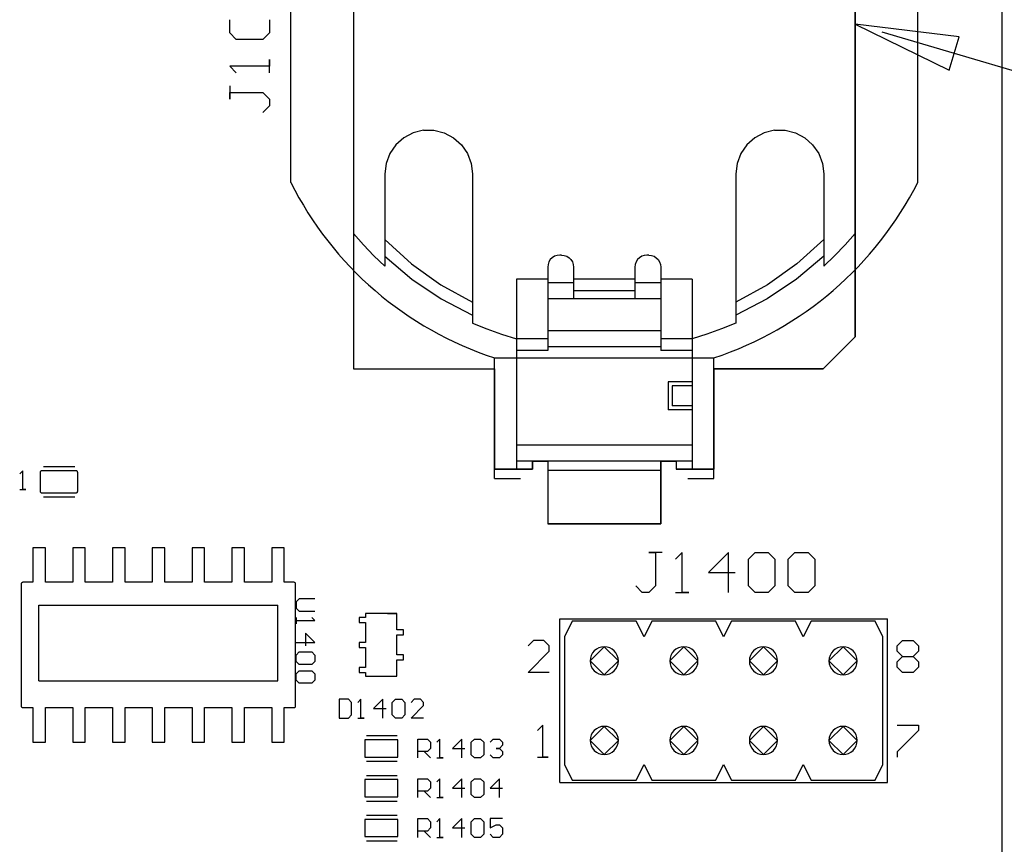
# Model space of a CAD drawing. Header units: inches. Extents: x 0 to 420, y -297 to 0.
# Tile 7 of 41: x 243 to 274, y -204 to -178. Entities that reach past the tile are written whole.
import ezdxf

# ---------------------------------------------------------------- set-up
doc = ezdxf.new("R2010")
doc.units = ezdxf.units.IN
doc.header["$MEASUREMENT"] = 0

msp = doc.modelspace()

# ---------------------------------------------------------------- linework, layer by layer
at = {"color": 18, "true_color": 0x000000}
for p, q in [((274, -216), (274, -63.6)), ((253.299, -171.219), (253.299, -184.581)), ((253.299, -171.219), (253.299, -184.581)), ((269.301, -184.581), (269.301, -171.219)), ((269.301, -171.219), (269.301, -184.581)), ((251.3, -182.95), (251.3, -172.85)), ((271.3, -182.95), (271.3, -172.85)), ((249.35, -178.182), (249.35, -177.759)), ((250.62, -177.759), (250.62, -178.182)), ((249.562, -178.394), (249.35, -178.182)), ((250.408, -178.394), (249.562, -178.394)), ((250.62, -178.182), (250.408, -178.394)), ((250.62, -179.452), (250.62, -179.029)), ((250.62, -179.029), (250.62, -179.24)), ((250.62, -179.24), (249.35, -179.24)), ((249.35, -179.24), (249.35, -179.24)), ((249.35, -179.24), (249.562, -179.452)), ((249.35, -179.875), (249.35, -180.298)), ((249.35, -180.298), (249.35, -180.087)), ((249.35, -180.087), (250.408, -180.087)), ((250.408, -180.087), (250.62, -180.298)), ((250.62, -180.298), (250.62, -180.51)), ((250.62, -180.51), (250.408, -180.722)), ((254.904, -181.526), (254.651, -181.75)), ((255.203, -181.369), (254.904, -181.526)), ((255.531, -181.288), (255.203, -181.369)), ((255.531, -181.288), (255.868, -181.288)), ((255.868, -181.288), (256.196, -181.369)), ((256.196, -181.369), (256.495, -181.526)), ((256.495, -181.526), (256.748, -181.75)), ((266.105, -181.526), (265.852, -181.75)), ((266.404, -181.369), (266.105, -181.526)), ((266.732, -181.288), (266.404, -181.369)), ((266.732, -181.288), (267.069, -181.288)), ((267.069, -181.288), (267.397, -181.369)), ((267.397, -181.369), (267.696, -181.526)), ((267.696, -181.526), (267.949, -181.75)), ((254.651, -181.75), (254.459, -182.028)), ((256.748, -181.75), (256.94, -182.028)), ((265.852, -181.75), (265.66, -182.028)), ((267.949, -181.75), (268.141, -182.028)), ((254.459, -182.028), (254.34, -182.344)), ((256.94, -182.028), (257.059, -182.344)), ((265.66, -182.028), (265.541, -182.344)), ((268.141, -182.028), (268.26, -182.344)), ((254.34, -182.344), (254.299, -182.679)), ((257.059, -182.344), (257.1, -182.679)), ((265.541, -182.344), (265.5, -182.679)), ((268.26, -182.344), (268.301, -182.679)), ((254.299, -182.679), (254.299, -185.311)), ((257.1, -182.679), (257.1, -187.189)), ((265.5, -182.679), (265.5, -187.189)), ((268.301, -182.679), (268.301, -185.311)), ((253.299, -184.581), (253.299, -188.898)), ((253.299, -184.581), (253.616, -184.943)), ((253.299, -184.581), (253.299, -188.898)), ((269.301, -184.581), (268.984, -184.943)), ((269.301, -187.882), (269.301, -184.581)), ((269.301, -184.581), (269.301, -187.882)), ((253.616, -184.943), (253.95, -185.291)), ((254.299, -184.777), (255.152, -185.549)), ((254.299, -184.777), (254.299, -185.311)), ((268.301, -184.777), (267.448, -185.549)), ((268.301, -184.777), (268.301, -185.311)), ((268.984, -184.943), (268.65, -185.291)), ((253.95, -185.291), (254.299, -185.623)), ((254.299, -185.311), (255.161, -186.039)), ((254.299, -185.311), (254.299, -185.623)), ((259.712, -185.311), (259.64, -185.356)), ((259.793, -185.283), (259.712, -185.311)), ((259.878, -185.273), (259.793, -185.283)), ((259.941, -185.273), (259.878, -185.273)), ((259.941, -185.273), (260.026, -185.283)), ((260.026, -185.283), (260.106, -185.311)), ((260.106, -185.311), (260.179, -185.356)), ((262.494, -185.311), (262.421, -185.356)), ((262.574, -185.283), (262.494, -185.311)), ((262.659, -185.273), (262.574, -185.283)), ((262.722, -185.273), (262.659, -185.273)), ((262.722, -185.273), (262.807, -185.283)), ((262.807, -185.283), (262.888, -185.311)), ((262.888, -185.311), (262.96, -185.356)), ((268.301, -185.311), (267.439, -186.039)), ((268.65, -185.291), (268.301, -185.623)), ((268.301, -185.311), (268.301, -185.623)), ((255.152, -185.549), (256.09, -186.217)), ((259.506, -185.569), (259.497, -185.654)), ((259.534, -185.489), (259.506, -185.569)), ((259.58, -185.416), (259.534, -185.489)), ((259.64, -185.356), (259.58, -185.416)), ((260.179, -185.356), (260.239, -185.416)), ((260.239, -185.416), (260.284, -185.489)), ((260.284, -185.489), (260.313, -185.569)), ((260.313, -185.569), (260.322, -185.654)), ((262.287, -185.569), (262.278, -185.654)), ((262.316, -185.489), (262.287, -185.569)), ((262.361, -185.416), (262.316, -185.489)), ((262.421, -185.356), (262.361, -185.416)), ((262.96, -185.356), (263.02, -185.416)), ((263.02, -185.416), (263.066, -185.489)), ((263.066, -185.489), (263.094, -185.569)), ((263.094, -185.569), (263.103, -185.654)), ((267.448, -185.549), (266.51, -186.217)), ((259.497, -185.654), (259.497, -186.162)), ((260.322, -185.654), (260.322, -186.162)), ((262.278, -185.654), (262.278, -186.162)), ((263.103, -185.654), (263.103, -186.162)), ((255.161, -186.039), (256.099, -186.668)), ((256.09, -186.217), (257.1, -186.769)), ((259.497, -186.035), (258.498, -186.035)), ((258.498, -186.035), (258.498, -187.94)), ((259.497, -186.162), (259.497, -186.275)), ((260.322, -186.162), (259.497, -186.162)), ((259.497, -186.275), (259.497, -186.382)), ((262.278, -186.035), (260.322, -186.035)), ((260.322, -186.162), (260.322, -186.275)), ((260.322, -186.275), (260.322, -186.382)), ((262.278, -186.162), (262.278, -186.275)), ((263.103, -186.162), (262.278, -186.162)), ((262.278, -186.275), (262.278, -186.382)), ((264.1, -186.035), (263.103, -186.035)), ((263.103, -186.162), (263.103, -186.275)), ((263.103, -186.275), (263.103, -186.382)), ((264.1, -186.035), (264.102, -187.94)), ((266.51, -186.217), (265.5, -186.769)), ((267.439, -186.039), (266.501, -186.668)), ((259.497, -186.382), (259.497, -186.479)), ((259.497, -186.479), (259.497, -186.559)), ((259.497, -186.559), (259.497, -186.62)), ((260.322, -186.382), (260.322, -186.479)), ((262.278, -186.416), (260.322, -186.416)), ((260.322, -186.479), (260.322, -186.657)), ((260.322, -186.479), (260.322, -186.559)), ((260.322, -186.559), (260.322, -186.62)), ((262.278, -186.382), (262.278, -186.479)), ((262.278, -186.479), (262.278, -186.657)), ((262.278, -186.479), (262.278, -186.559)), ((262.278, -186.559), (262.278, -186.62)), ((263.103, -186.382), (263.103, -186.479)), ((263.103, -186.479), (263.103, -186.559)), ((263.103, -186.559), (263.103, -186.62)), ((256.099, -186.668), (257.1, -187.189)), ((257.1, -186.769), (257.1, -187.189)), ((259.497, -186.62), (259.497, -186.657)), ((259.497, -186.657), (259.497, -186.67)), ((260.322, -186.67), (259.497, -186.67)), ((259.497, -186.67), (259.497, -186.685)), ((259.497, -186.685), (259.497, -186.728)), ((259.497, -186.728), (259.497, -186.798)), ((259.497, -186.798), (259.497, -186.889)), ((259.497, -186.889), (259.497, -186.998)), ((260.322, -186.62), (260.322, -186.657)), ((260.322, -186.657), (260.322, -186.67)), ((262.278, -186.67), (260.322, -186.67)), ((262.278, -186.67), (260.322, -186.67)), ((262.278, -186.62), (262.278, -186.657)), ((262.278, -186.657), (262.278, -186.67)), ((263.103, -186.67), (262.278, -186.67)), ((263.103, -186.62), (263.103, -186.657)), ((263.103, -186.657), (263.103, -186.67)), ((263.103, -186.67), (263.103, -186.685)), ((263.103, -186.685), (263.103, -186.728)), ((263.103, -186.728), (263.103, -186.798)), ((263.103, -186.798), (263.103, -186.889)), ((263.103, -186.889), (263.103, -186.998)), ((266.501, -186.668), (265.5, -187.189)), ((265.5, -186.769), (265.5, -187.189)), ((257.1, -187.189), (257.1, -187.44)), ((259.497, -186.998), (259.497, -187.117)), ((259.497, -187.117), (259.497, -187.239)), ((263.103, -186.998), (263.103, -187.117)), ((263.103, -187.117), (263.103, -187.239)), ((265.5, -187.189), (265.5, -187.44)), ((257.1, -187.44), (257.558, -187.629)), ((259.497, -187.239), (259.497, -187.358)), ((259.497, -187.358), (259.497, -187.467)), ((259.497, -187.467), (259.497, -187.558)), ((263.103, -187.239), (263.103, -187.358)), ((263.103, -187.358), (263.103, -187.467)), ((263.103, -187.467), (263.103, -187.558)), ((265.5, -187.44), (265.042, -187.629)), ((257.558, -187.629), (258.024, -187.796)), ((258.024, -187.796), (258.498, -187.94)), ((259.497, -187.558), (259.497, -187.628)), ((259.497, -187.628), (259.497, -187.671)), ((259.497, -187.671), (259.497, -187.686)), ((263.103, -187.686), (259.497, -187.686)), ((259.497, -187.686), (259.497, -187.699)), ((259.497, -187.699), (259.497, -187.736)), ((259.497, -187.736), (259.497, -187.797)), ((259.497, -187.797), (259.497, -187.877)), ((263.103, -187.558), (263.103, -187.628)), ((263.103, -187.628), (263.103, -187.671)), ((263.103, -187.671), (263.103, -187.686)), ((263.103, -187.686), (263.103, -187.699)), ((263.103, -187.699), (263.103, -187.736)), ((263.103, -187.736), (263.103, -187.797)), ((263.103, -187.797), (263.103, -187.877)), ((264.576, -187.796), (264.102, -187.94)), ((265.042, -187.629), (264.576, -187.796)), ((258.5, -187.94), (258.498, -187.94)), ((259.497, -187.94), (258.5, -187.94)), ((258.5, -187.94), (258.5, -192.099)), ((259.497, -187.877), (259.497, -187.974)), ((259.497, -187.974), (259.497, -188.081)), ((259.497, -188.081), (259.497, -188.194)), ((263.103, -187.877), (263.103, -187.974)), ((264.1, -187.94), (263.103, -187.94)), ((263.103, -187.974), (263.103, -188.081)), ((263.103, -188.081), (263.103, -188.194)), ((264.102, -187.94), (264.1, -187.94)), ((264.1, -187.94), (264.1, -192.099)), ((268.285, -188.898), (269.301, -187.882)), ((269.301, -187.882), (268.285, -188.898)), ((259.497, -188.314), (258.5, -188.314)), ((259.497, -188.194), (259.497, -188.314)), ((263.103, -188.194), (259.497, -188.194)), ((263.103, -188.194), (263.103, -188.314)), ((264.1, -188.314), (263.103, -188.314)), ((257.8, -192.396), (257.8, -188.543)), ((257.8, -188.55), (257.8, -188.55)), ((257.8, -188.55), (264.8, -188.55)), ((264.8, -192.398), (264.8, -188.55)), ((264.8, -188.55), (264.8, -188.55)), ((253.299, -188.898), (257.8, -188.898)), ((253.299, -188.898), (257.8, -188.898)), ((257.8, -188.898), (257.8, -192.099)), ((257.8, -188.898), (257.8, -192.099)), ((264.8, -192.099), (264.8, -188.898)), ((264.8, -188.898), (268.285, -188.898)), ((268.285, -188.898), (264.8, -188.898)), ((264.8, -188.898), (264.8, -192.099)), ((264.1, -189.321), (263.338, -189.321)), ((263.338, -189.321), (263.338, -190.21)), ((263.465, -189.448), (263.465, -190.083)), ((264.1, -189.448), (263.465, -189.448)), ((264.1, -190.21), (263.338, -190.21)), ((264.1, -190.083), (263.465, -190.083)), ((264.1, -191.337), (258.5, -191.337)), ((264.1, -191.845), (258.5, -191.845)), ((259.008, -192.099), (259.008, -191.845)), ((259.008, -191.845), (259.497, -191.845)), ((259.008, -191.845), (259.008, -192.099)), ((259.497, -191.845), (259.497, -192.145)), ((259.497, -191.845), (259.497, -191.852)), ((259.497, -191.852), (259.497, -191.874)), ((259.497, -191.874), (259.497, -191.91)), ((259.497, -191.91), (259.497, -191.958)), ((263.103, -192.145), (263.103, -191.845)), ((263.103, -191.845), (263.592, -191.845)), ((263.103, -191.845), (263.103, -191.852)), ((263.103, -191.852), (263.103, -191.874)), ((263.103, -191.874), (263.103, -191.91)), ((263.103, -191.91), (263.103, -191.958)), ((263.592, -191.845), (263.592, -192.099)), ((263.592, -191.845), (263.592, -192.099)), ((242.751, -192.155), (242.651, -192.255)), ((242.751, -192.755), (242.751, -192.155)), ((242.751, -192.155), (242.751, -192.155)), ((243.302, -192.194), (243.301, -192.205)), ((243.301, -192.205), (243.301, -192.805)), ((243.306, -192.183), (243.302, -192.194)), ((243.312, -192.174), (243.306, -192.183)), ((243.32, -192.166), (243.312, -192.174)), ((243.329, -192.16), (243.32, -192.166)), ((243.34, -192.156), (243.329, -192.16)), ((243.351, -192.156), (243.34, -192.156)), ((243.451, -192.155), (243.351, -192.155)), ((243.351, -192.155), (243.351, -192.156)), ((243.409, -192.022), (244.409, -192.022)), ((244.351, -192.155), (243.451, -192.155)), ((244.451, -192.155), (244.351, -192.155)), ((244.462, -192.156), (244.451, -192.155)), ((244.473, -192.16), (244.462, -192.156)), ((244.482, -192.166), (244.473, -192.16)), ((244.49, -192.174), (244.482, -192.166)), ((244.496, -192.183), (244.49, -192.174)), ((244.5, -192.194), (244.496, -192.183)), ((244.501, -192.205), (244.5, -192.194)), ((244.501, -192.805), (244.501, -192.205)), ((257.8, -192.099), (258.5, -192.099)), ((258.5, -192.099), (257.8, -192.099)), ((258.5, -192.099), (259.008, -192.099)), ((259.008, -192.099), (258.5, -192.099)), ((259.497, -191.958), (259.497, -192.014)), ((259.497, -192.014), (259.497, -192.078)), ((259.497, -192.078), (259.497, -192.145)), ((259.497, -192.145), (259.497, -193.851)), ((259.497, -192.145), (259.497, -193.851)), ((263.103, -192.145), (259.497, -192.145)), ((263.103, -191.958), (263.103, -192.014)), ((263.103, -192.014), (263.103, -192.078)), ((263.103, -192.078), (263.103, -192.145)), ((263.103, -193.851), (263.103, -192.145)), ((263.103, -192.145), (263.103, -193.851)), ((263.592, -192.099), (264.1, -192.099)), ((264.1, -192.099), (263.592, -192.099)), ((264.1, -192.099), (264.8, -192.099)), ((264.8, -192.099), (264.1, -192.099)), ((257.8, -192.396), (258.633, -192.396)), ((263.967, -192.401), (264.221, -192.401)), ((264.221, -192.401), (264.224, -192.398)), ((264.224, -192.398), (264.8, -192.398)), ((242.651, -192.755), (242.851, -192.755)), ((242.851, -192.755), (242.751, -192.755)), ((243.301, -192.805), (243.302, -192.816)), ((243.302, -192.816), (243.306, -192.827)), ((243.306, -192.827), (243.312, -192.836)), ((243.312, -192.836), (243.32, -192.844)), ((243.32, -192.844), (243.329, -192.85)), ((243.329, -192.85), (243.34, -192.854)), ((243.34, -192.854), (243.351, -192.854)), ((243.351, -192.854), (243.351, -192.855)), ((243.351, -192.855), (243.451, -192.855)), ((243.451, -192.855), (244.351, -192.855)), ((244.351, -192.855), (244.451, -192.855)), ((244.451, -192.855), (244.462, -192.854)), ((244.462, -192.854), (244.473, -192.85)), ((244.473, -192.85), (244.482, -192.844)), ((244.482, -192.844), (244.49, -192.836)), ((244.49, -192.836), (244.496, -192.827)), ((244.496, -192.827), (244.5, -192.816)), ((244.5, -192.816), (244.501, -192.805)), ((243.409, -192.988), (244.409, -192.988)), ((259.497, -193.851), (263.103, -193.851)), ((263.103, -193.851), (259.497, -193.851)), ((243.471, -194.614), (243.071, -194.614)), ((243.071, -194.614), (243.071, -195.714)), ((243.471, -195.714), (243.471, -194.614)), ((244.741, -194.614), (244.341, -194.614)), ((244.341, -194.614), (244.341, -195.714)), ((244.741, -195.714), (244.741, -194.614)), ((246.011, -194.614), (245.611, -194.614)), ((245.611, -194.614), (245.611, -195.714)), ((246.011, -195.714), (246.011, -194.614)), ((247.281, -194.614), (246.881, -194.614)), ((246.881, -194.614), (246.881, -195.714)), ((247.281, -195.714), (247.281, -194.614)), ((248.551, -194.614), (248.151, -194.614)), ((248.151, -194.614), (248.151, -195.714)), ((248.551, -195.714), (248.551, -194.614)), ((249.821, -194.614), (249.421, -194.614)), ((249.421, -194.614), (249.421, -195.714)), ((249.821, -195.714), (249.821, -194.614)), ((251.091, -194.614), (250.691, -194.614)), ((250.691, -194.614), (250.691, -195.714)), ((251.091, -195.714), (251.091, -194.614)), ((263.15, -194.765), (262.727, -194.765)), ((262.727, -194.765), (262.938, -194.765)), ((262.938, -194.765), (262.938, -195.823)), ((263.785, -194.765), (263.573, -194.977)), ((263.785, -196.035), (263.785, -194.765)), ((263.785, -194.765), (263.785, -194.765)), ((265.266, -194.765), (264.631, -195.4)), ((265.266, -196.035), (265.266, -194.765)), ((265.901, -194.977), (266.112, -194.765)), ((265.901, -195.823), (265.901, -194.977)), ((266.112, -194.765), (266.535, -194.765)), ((266.535, -194.765), (266.747, -194.977)), ((266.747, -194.977), (266.747, -195.823)), ((267.17, -194.977), (267.382, -194.765)), ((267.17, -195.823), (267.17, -194.977)), ((267.382, -194.765), (267.805, -194.765)), ((267.805, -194.765), (268.017, -194.977)), ((268.017, -194.977), (268.017, -195.823)), ((264.631, -195.4), (265.477, -195.4)), ((242.702, -195.754), (242.701, -195.759)), ((242.701, -195.759), (242.701, -199.669)), ((242.705, -195.744), (242.702, -195.754)), ((242.711, -195.734), (242.705, -195.744)), ((242.719, -195.726), (242.711, -195.734)), ((242.728, -195.72), (242.719, -195.726)), ((242.739, -195.716), (242.728, -195.72)), ((242.751, -195.714), (242.739, -195.716)), ((243.071, -195.714), (242.751, -195.714)), ((244.341, -195.714), (243.471, -195.714)), ((245.611, -195.714), (244.741, -195.714)), ((246.881, -195.714), (246.011, -195.714)), ((248.151, -195.714), (247.281, -195.714)), ((249.421, -195.714), (248.551, -195.714)), ((250.691, -195.714), (249.821, -195.714)), ((251.401, -195.714), (251.091, -195.714)), ((251.413, -195.716), (251.401, -195.714)), ((251.424, -195.72), (251.413, -195.716)), ((251.433, -195.726), (251.424, -195.72)), ((251.441, -195.734), (251.433, -195.726)), ((251.447, -195.744), (251.441, -195.734)), ((251.45, -195.754), (251.447, -195.744)), ((251.451, -195.759), (251.45, -195.754)), ((251.451, -199.664), (251.451, -195.759)), ((262.515, -196.035), (262.303, -195.823)), ((262.938, -195.823), (262.727, -196.035)), ((266.112, -196.035), (265.901, -195.823)), ((266.747, -195.823), (266.535, -196.035)), ((267.382, -196.035), (267.17, -195.823)), ((268.017, -195.823), (267.805, -196.035)), ((251.566, -196.237), (251.466, -196.337)), ((252.066, -196.237), (251.566, -196.237)), ((262.727, -196.035), (262.515, -196.035)), ((263.573, -196.035), (263.996, -196.035)), ((263.996, -196.035), (263.785, -196.035)), ((266.535, -196.035), (266.112, -196.035)), ((267.805, -196.035), (267.382, -196.035)), ((243.266, -198.855), (243.266, -196.442)), ((243.266, -196.442), (250.886, -196.442)), ((250.886, -198.855), (250.886, -196.442)), ((251.466, -196.337), (251.466, -196.537)), ((251.466, -196.537), (251.566, -196.637)), ((251.566, -196.637), (252.066, -196.637)), ((251.466, -196.837), (251.466, -197.037)), ((251.466, -197.037), (251.466, -196.937)), ((251.466, -196.937), (252.066, -196.937)), ((252.066, -196.937), (251.966, -196.837)), ((252.066, -196.937), (252.066, -196.937)), ((253.688, -196.832), (253.483, -196.832)), ((253.483, -196.832), (253.483, -196.992)), ((254.688, -196.712), (253.688, -196.712)), ((253.688, -196.712), (253.688, -196.832)), ((254.388, -196.712), (254.688, -196.712)), ((254.688, -196.912), (254.688, -196.712)), ((254.688, -197.232), (254.688, -196.712)), ((259.88, -196.875), (270.34, -196.875)), ((259.88, -202.105), (259.88, -196.875)), ((260.28, -196.95), (260.03, -197.45)), ((262.32, -196.95), (260.28, -196.95)), ((262.57, -197.45), (262.32, -196.95)), ((262.82, -196.95), (262.57, -197.45)), ((264.86, -196.95), (262.82, -196.95)), ((265.11, -197.45), (264.86, -196.95)), ((265.36, -196.95), (265.11, -197.45)), ((267.4, -196.95), (265.36, -196.95)), ((267.65, -197.45), (267.4, -196.95)), ((267.9, -196.95), (267.65, -197.45)), ((269.94, -196.95), (267.9, -196.95)), ((270.19, -197.45), (269.94, -196.95)), ((270.34, -202.105), (270.34, -196.875)), ((253.483, -196.992), (253.688, -196.992)), ((253.688, -196.992), (253.688, -197.632)), ((254.893, -197.232), (254.688, -197.232)), ((254.893, -197.392), (254.893, -197.232)), ((252.066, -197.637), (251.766, -197.337)), ((251.766, -197.337), (251.766, -197.737)), ((254.688, -198.032), (254.688, -197.392)), ((254.688, -197.392), (254.893, -197.392)), ((259.039, -197.574), (258.87, -197.744)), ((259.378, -197.574), (259.039, -197.574)), ((259.547, -197.744), (259.378, -197.574)), ((260.03, -197.45), (260.03, -201.53)), ((270.19, -201.53), (270.19, -197.45)), ((270.65, -197.744), (270.819, -197.574)), ((270.819, -197.574), (271.158, -197.574)), ((271.158, -197.574), (271.327, -197.744)), ((251.466, -197.637), (252.066, -197.637)), ((253.688, -197.632), (253.483, -197.632)), ((253.483, -197.632), (253.483, -197.792)), ((253.483, -197.792), (253.688, -197.792)), ((253.688, -197.792), (253.688, -198.432)), ((259.547, -197.913), (259.547, -197.744)), ((261.3, -197.77), (260.85, -198.22)), ((261.75, -198.22), (261.3, -197.77)), ((263.84, -197.77), (263.39, -198.22)), ((264.29, -198.22), (263.84, -197.77)), ((266.38, -197.77), (265.93, -198.22)), ((266.83, -198.22), (266.38, -197.77)), ((268.92, -197.77), (268.47, -198.22)), ((269.37, -198.22), (268.92, -197.77)), ((270.65, -197.913), (270.65, -197.744)), ((271.327, -197.744), (271.327, -197.913)), ((251.466, -198.037), (251.566, -197.937)), ((251.466, -198.237), (251.466, -198.037)), ((251.566, -197.937), (251.966, -197.937)), ((251.966, -197.937), (252.066, -198.037)), ((252.066, -198.037), (252.066, -198.237)), ((254.893, -198.032), (254.688, -198.032)), ((254.688, -198.712), (254.688, -198.192)), ((254.688, -198.192), (254.893, -198.192)), ((254.893, -198.192), (254.893, -198.032)), ((258.87, -198.59), (259.547, -197.913)), ((270.819, -198.082), (270.65, -197.913)), ((270.65, -198.251), (270.819, -198.082)), ((270.819, -198.082), (271.158, -198.082)), ((271.327, -197.913), (271.158, -198.082)), ((271.158, -198.082), (271.327, -198.251)), ((251.566, -198.337), (251.466, -198.237)), ((251.966, -198.337), (251.566, -198.337)), ((252.066, -198.237), (251.966, -198.337)), ((253.688, -198.432), (253.483, -198.432)), ((253.483, -198.432), (253.483, -198.592)), ((254.688, -198.712), (254.688, -198.512)), ((260.85, -198.22), (261.3, -198.67)), ((261.3, -198.67), (261.75, -198.22)), ((263.39, -198.22), (263.84, -198.67)), ((263.84, -198.67), (264.29, -198.22)), ((265.93, -198.22), (266.38, -198.67)), ((266.38, -198.67), (266.83, -198.22)), ((268.47, -198.22), (268.92, -198.67)), ((268.92, -198.67), (269.37, -198.22)), ((270.65, -198.421), (270.65, -198.251)), ((270.819, -198.59), (270.65, -198.421)), ((271.327, -198.421), (271.158, -198.59)), ((271.327, -198.251), (271.327, -198.421)), ((251.466, -198.637), (251.566, -198.537)), ((251.466, -198.837), (251.466, -198.637)), ((251.566, -198.937), (251.466, -198.837)), ((251.566, -198.537), (251.966, -198.537)), ((251.966, -198.537), (252.066, -198.637)), ((252.066, -198.837), (251.966, -198.937)), ((252.066, -198.637), (252.066, -198.837)), ((253.483, -198.592), (253.688, -198.592)), ((253.688, -198.592), (253.688, -198.712)), ((253.688, -198.712), (254.688, -198.712)), ((254.388, -198.712), (254.688, -198.712)), ((259.547, -198.59), (258.87, -198.59)), ((271.158, -198.59), (270.819, -198.59)), ((243.266, -198.855), (250.886, -198.855)), ((251.966, -198.937), (251.566, -198.937)), ((252.838, -199.444), (252.838, -200.044)), ((253.138, -199.444), (252.838, -199.444)), ((253.238, -199.544), (253.138, -199.444)), ((253.538, -199.444), (253.438, -199.544)), ((253.538, -200.044), (253.538, -199.444)), ((253.538, -199.444), (253.538, -199.444)), ((254.238, -199.444), (253.938, -199.744)), ((254.238, -200.044), (254.238, -199.444)), ((254.538, -199.544), (254.638, -199.444)), ((254.638, -199.444), (254.838, -199.444)), ((254.838, -199.444), (254.938, -199.544)), ((255.238, -199.444), (255.138, -199.544)), ((255.438, -199.444), (255.238, -199.444)), ((255.538, -199.544), (255.438, -199.444)), ((242.701, -199.669), (242.702, -199.674)), ((242.702, -199.674), (242.705, -199.684)), ((242.705, -199.684), (242.711, -199.694)), ((242.711, -199.694), (242.719, -199.702)), ((242.719, -199.702), (242.728, -199.708)), ((242.728, -199.708), (242.739, -199.712)), ((242.739, -199.712), (242.751, -199.714)), ((242.751, -199.714), (243.071, -199.714)), ((243.071, -199.714), (243.071, -200.814)), ((243.471, -199.714), (244.341, -199.714)), ((243.471, -200.814), (243.471, -199.714)), ((244.341, -199.714), (244.341, -200.814)), ((244.741, -200.814), (244.741, -199.714)), ((244.741, -199.714), (245.611, -199.714)), ((245.611, -199.714), (245.611, -200.814)), ((246.011, -200.814), (246.011, -199.714)), ((246.011, -199.714), (246.881, -199.714)), ((246.881, -199.714), (246.881, -200.814)), ((247.281, -200.814), (247.281, -199.714)), ((247.281, -199.714), (248.151, -199.714)), ((248.151, -199.714), (248.151, -200.814)), ((248.551, -200.814), (248.551, -199.714)), ((248.551, -199.714), (249.421, -199.714)), ((249.421, -199.714), (249.421, -200.814)), ((249.821, -200.814), (249.821, -199.714)), ((249.821, -199.714), (250.691, -199.714)), ((250.691, -199.714), (250.691, -200.814)), ((251.091, -200.814), (251.091, -199.714)), ((251.091, -199.714), (251.406, -199.714)), ((251.406, -199.714), (251.411, -199.713)), ((251.411, -199.713), (251.421, -199.71)), ((251.421, -199.71), (251.431, -199.704)), ((251.431, -199.704), (251.439, -199.696)), ((251.439, -199.696), (251.445, -199.687)), ((251.445, -199.687), (251.449, -199.676)), ((251.449, -199.676), (251.451, -199.664)), ((253.238, -199.944), (253.238, -199.544)), ((253.938, -199.744), (254.338, -199.744)), ((254.538, -199.944), (254.538, -199.544)), ((254.938, -199.544), (254.938, -199.944)), ((255.138, -200.044), (255.538, -199.644)), ((255.538, -199.644), (255.538, -199.544)), ((252.838, -200.044), (253.138, -200.044)), ((253.138, -200.044), (253.238, -199.944)), ((253.438, -200.044), (253.638, -200.044)), ((253.638, -200.044), (253.538, -200.044)), ((254.638, -200.044), (254.538, -199.944)), ((254.838, -200.044), (254.638, -200.044)), ((254.938, -199.944), (254.838, -200.044)), ((255.538, -200.044), (255.138, -200.044)), ((259.339, -200.274), (259.17, -200.444)), ((259.339, -201.29), (259.339, -200.274)), ((259.339, -200.274), (259.339, -200.274)), ((261.3, -200.31), (260.85, -200.76)), ((261.75, -200.76), (261.3, -200.31)), ((263.84, -200.31), (263.39, -200.76)), ((264.29, -200.76), (263.84, -200.31)), ((266.38, -200.31), (265.93, -200.76)), ((266.83, -200.76), (266.38, -200.31)), ((268.92, -200.31), (268.47, -200.76)), ((269.37, -200.76), (268.92, -200.31)), ((270.65, -200.274), (271.327, -200.274)), ((271.327, -200.274), (271.327, -200.444)), ((253.713, -200.604), (254.693, -200.604)), ((255.356, -201.314), (255.356, -200.714)), ((255.356, -200.714), (255.656, -200.714)), ((255.656, -200.714), (255.756, -200.814)), ((256.056, -200.714), (255.956, -200.814)), ((256.056, -201.314), (256.056, -200.714)), ((256.056, -200.714), (256.056, -200.714)), ((256.756, -200.714), (256.456, -201.014)), ((256.756, -201.314), (256.756, -200.714)), ((257.056, -200.814), (257.156, -200.714)), ((257.156, -200.714), (257.356, -200.714)), ((257.356, -200.714), (257.456, -200.814)), ((257.656, -200.814), (257.756, -200.714)), ((257.756, -200.714), (257.956, -200.714)), ((257.956, -200.714), (258.056, -200.814)), ((271.327, -200.444), (270.65, -201.121)), ((243.071, -200.814), (243.471, -200.814)), ((244.341, -200.814), (244.741, -200.814)), ((245.611, -200.814), (246.011, -200.814)), ((246.881, -200.814), (247.281, -200.814)), ((248.151, -200.814), (248.551, -200.814)), ((249.421, -200.814), (249.821, -200.814)), ((250.691, -200.814), (251.091, -200.814)), ((253.663, -200.739), (253.663, -201.289)), ((253.813, -200.739), (253.663, -200.739)), ((254.563, -200.739), (253.813, -200.739)), ((254.713, -200.739), (254.563, -200.739)), ((254.713, -201.289), (254.713, -200.739)), ((255.756, -201.014), (255.656, -201.114)), ((255.756, -200.814), (255.756, -201.014)), ((256.456, -201.014), (256.856, -201.014)), ((257.056, -201.214), (257.056, -200.814)), ((257.456, -200.814), (257.456, -201.214)), ((257.956, -201.014), (257.856, -201.014)), ((257.856, -201.014), (257.956, -201.014)), ((258.056, -200.914), (257.956, -201.014)), ((257.956, -201.014), (258.056, -201.114)), ((258.056, -200.814), (258.056, -200.914)), ((258.056, -200.914), (258.056, -200.914)), ((258.056, -200.914), (258.056, -200.914)), ((258.056, -200.914), (258.056, -200.914)), ((260.85, -200.76), (261.3, -201.21)), ((261.3, -201.21), (261.75, -200.76)), ((263.39, -200.76), (263.84, -201.21)), ((263.84, -201.21), (264.29, -200.76)), ((265.93, -200.76), (266.38, -201.21)), ((266.38, -201.21), (266.83, -200.76)), ((268.47, -200.76), (268.92, -201.21)), ((268.92, -201.21), (269.37, -200.76)), ((253.663, -201.289), (253.813, -201.289)), ((253.813, -201.289), (254.563, -201.289)), ((254.563, -201.289), (254.713, -201.289)), ((255.656, -201.114), (255.356, -201.114)), ((255.556, -201.114), (255.756, -201.314)), ((255.956, -201.314), (256.156, -201.314)), ((256.156, -201.314), (256.056, -201.314)), ((257.156, -201.314), (257.056, -201.214)), ((257.356, -201.314), (257.156, -201.314)), ((257.456, -201.214), (257.356, -201.314)), ((257.756, -201.314), (257.656, -201.214)), ((257.956, -201.314), (257.756, -201.314)), ((258.056, -201.214), (257.956, -201.314)), ((258.056, -201.114), (258.056, -201.214)), ((259.17, -201.29), (259.509, -201.29)), ((259.509, -201.29), (259.339, -201.29)), ((270.65, -201.121), (270.65, -201.29)), ((253.713, -201.424), (254.693, -201.424)), ((260.03, -201.53), (260.28, -202.03)), ((262.32, -202.03), (262.57, -201.53)), ((262.57, -201.53), (262.82, -202.03)), ((264.86, -202.03), (265.11, -201.53)), ((265.11, -201.53), (265.36, -202.03)), ((267.4, -202.03), (267.65, -201.53)), ((267.65, -201.53), (267.9, -202.03)), ((269.94, -202.03), (270.19, -201.53)), ((253.713, -201.874), (254.693, -201.874)), ((255.356, -202.584), (255.356, -201.984)), ((255.356, -201.984), (255.656, -201.984)), ((255.656, -201.984), (255.756, -202.084)), ((256.056, -201.984), (255.956, -202.084)), ((256.056, -202.584), (256.056, -201.984)), ((256.056, -201.984), (256.056, -201.984)), ((256.756, -201.984), (256.456, -202.284)), ((256.756, -202.584), (256.756, -201.984)), ((257.056, -202.084), (257.156, -201.984)), ((257.156, -201.984), (257.356, -201.984)), ((257.356, -201.984), (257.456, -202.084)), ((257.956, -201.984), (257.656, -202.284)), ((257.956, -202.584), (257.956, -201.984)), ((253.663, -202.009), (253.663, -202.559)), ((253.813, -202.009), (253.663, -202.009)), ((254.563, -202.009), (253.813, -202.009)), ((254.713, -202.009), (254.563, -202.009)), ((254.713, -202.559), (254.713, -202.009)), ((255.756, -202.284), (255.656, -202.384)), ((255.756, -202.084), (255.756, -202.284)), ((256.456, -202.284), (256.856, -202.284)), ((257.056, -202.484), (257.056, -202.084)), ((257.456, -202.084), (257.456, -202.484)), ((257.656, -202.284), (258.056, -202.284)), ((259.88, -202.105), (270.34, -202.105)), ((260.28, -202.03), (262.32, -202.03)), ((262.82, -202.03), (264.86, -202.03)), ((265.36, -202.03), (267.4, -202.03)), ((267.9, -202.03), (269.94, -202.03)), ((253.663, -202.559), (253.813, -202.559)), ((253.813, -202.559), (254.563, -202.559)), ((254.563, -202.559), (254.713, -202.559)), ((255.656, -202.384), (255.356, -202.384)), ((255.556, -202.384), (255.756, -202.584)), ((255.956, -202.584), (256.156, -202.584)), ((256.156, -202.584), (256.056, -202.584)), ((257.156, -202.584), (257.056, -202.484)), ((257.356, -202.584), (257.156, -202.584)), ((257.456, -202.484), (257.356, -202.584)), ((253.713, -202.694), (254.693, -202.694)), ((253.713, -203.144), (254.693, -203.144)), ((253.663, -203.279), (253.663, -203.829)), ((253.813, -203.279), (253.663, -203.279)), ((254.563, -203.279), (253.813, -203.279)), ((254.713, -203.279), (254.563, -203.279)), ((254.713, -203.829), (254.713, -203.279)), ((255.356, -203.854), (255.356, -203.254)), ((255.356, -203.254), (255.656, -203.254)), ((255.656, -203.254), (255.756, -203.354)), ((255.756, -203.554), (255.656, -203.654)), ((255.756, -203.354), (255.756, -203.554)), ((256.056, -203.254), (255.956, -203.354)), ((256.056, -203.854), (256.056, -203.254)), ((256.056, -203.254), (256.056, -203.254)), ((256.756, -203.254), (256.456, -203.554)), ((256.456, -203.554), (256.856, -203.554)), ((256.756, -203.854), (256.756, -203.254)), ((257.056, -203.354), (257.156, -203.254)), ((257.056, -203.754), (257.056, -203.354)), ((257.156, -203.254), (257.356, -203.254)), ((257.356, -203.254), (257.456, -203.354)), ((257.456, -203.354), (257.456, -203.754)), ((258.056, -203.254), (257.656, -203.254)), ((257.656, -203.254), (257.656, -203.554)), ((257.656, -203.554), (257.856, -203.454)), ((257.856, -203.454), (257.956, -203.454)), ((257.956, -203.454), (258.056, -203.554)), ((258.056, -203.554), (258.056, -203.754)), ((253.663, -203.829), (253.813, -203.829)), ((253.813, -203.829), (254.563, -203.829)), ((254.563, -203.829), (254.713, -203.829)), ((255.656, -203.654), (255.356, -203.654)), ((255.556, -203.654), (255.756, -203.854)), ((255.956, -203.854), (256.156, -203.854)), ((256.156, -203.854), (256.056, -203.854)), ((257.156, -203.854), (257.056, -203.754)), ((257.356, -203.854), (257.156, -203.854)), ((257.456, -203.754), (257.356, -203.854)), ((257.756, -203.854), (257.656, -203.754)), ((257.956, -203.854), (257.756, -203.854)), ((258.056, -203.754), (257.956, -203.854)), ((253.713, -203.964), (254.693, -203.964))]:
    msp.add_line(p, q, dxfattribs=at)
at = {"color": 7, "true_color": 0xffffff}
for p, q in [((274, -216), (274, -63.6)), ((253.299, -171.219), (253.299, -184.581)), ((253.299, -171.219), (253.299, -184.581)), ((269.301, -184.581), (269.301, -171.219)), ((269.301, -171.219), (269.301, -184.581)), ((254.904, -181.526), (254.651, -181.75)), ((255.203, -181.369), (254.904, -181.526)), ((255.531, -181.288), (255.203, -181.369)), ((255.531, -181.288), (255.868, -181.288)), ((255.868, -181.288), (256.196, -181.369)), ((256.196, -181.369), (256.495, -181.526)), ((256.495, -181.526), (256.748, -181.75)), ((266.105, -181.526), (265.852, -181.75)), ((266.404, -181.369), (266.105, -181.526)), ((266.732, -181.288), (266.404, -181.369)), ((266.732, -181.288), (267.069, -181.288)), ((267.069, -181.288), (267.397, -181.369)), ((267.397, -181.369), (267.696, -181.526)), ((267.696, -181.526), (267.949, -181.75)), ((254.651, -181.75), (254.459, -182.028)), ((256.748, -181.75), (256.94, -182.028)), ((265.852, -181.75), (265.66, -182.028)), ((267.949, -181.75), (268.141, -182.028)), ((254.459, -182.028), (254.34, -182.344)), ((256.94, -182.028), (257.059, -182.344)), ((265.66, -182.028), (265.541, -182.344)), ((268.141, -182.028), (268.26, -182.344)), ((254.34, -182.344), (254.299, -182.679)), ((257.059, -182.344), (257.1, -182.679)), ((265.541, -182.344), (265.5, -182.679)), ((268.26, -182.344), (268.301, -182.679)), ((254.299, -182.679), (254.299, -185.311)), ((257.1, -182.679), (257.1, -187.189)), ((265.5, -182.679), (265.5, -187.189)), ((268.301, -182.679), (268.301, -185.311)), ((253.299, -184.581), (253.299, -188.898)), ((253.299, -184.581), (253.616, -184.943)), ((253.299, -184.581), (253.299, -188.898)), ((269.301, -184.581), (268.984, -184.943)), ((269.301, -187.882), (269.301, -184.581)), ((269.301, -184.581), (269.301, -187.882)), ((253.616, -184.943), (253.95, -185.291)), ((254.299, -184.777), (255.152, -185.549)), ((254.299, -184.777), (254.299, -185.311)), ((268.301, -184.777), (267.448, -185.549)), ((268.301, -184.777), (268.301, -185.311)), ((268.984, -184.943), (268.65, -185.291)), ((253.95, -185.291), (254.299, -185.623)), ((254.299, -185.311), (255.161, -186.039)), ((254.299, -185.311), (254.299, -185.623)), ((259.712, -185.311), (259.64, -185.356)), ((259.793, -185.283), (259.712, -185.311)), ((259.878, -185.273), (259.793, -185.283)), ((259.941, -185.273), (259.878, -185.273)), ((259.941, -185.273), (260.026, -185.283)), ((260.026, -185.283), (260.106, -185.311)), ((260.106, -185.311), (260.179, -185.356)), ((262.494, -185.311), (262.421, -185.356)), ((262.574, -185.283), (262.494, -185.311)), ((262.659, -185.273), (262.574, -185.283)), ((262.722, -185.273), (262.659, -185.273)), ((262.722, -185.273), (262.807, -185.283)), ((262.807, -185.283), (262.888, -185.311)), ((262.888, -185.311), (262.96, -185.356)), ((268.301, -185.311), (267.439, -186.039)), ((268.65, -185.291), (268.301, -185.623)), ((268.301, -185.311), (268.301, -185.623)), ((255.152, -185.549), (256.09, -186.217)), ((259.506, -185.569), (259.497, -185.654)), ((259.534, -185.489), (259.506, -185.569)), ((259.58, -185.416), (259.534, -185.489)), ((259.64, -185.356), (259.58, -185.416)), ((260.179, -185.356), (260.239, -185.416)), ((260.239, -185.416), (260.284, -185.489)), ((260.284, -185.489), (260.313, -185.569)), ((260.313, -185.569), (260.322, -185.654)), ((262.287, -185.569), (262.278, -185.654)), ((262.316, -185.489), (262.287, -185.569)), ((262.361, -185.416), (262.316, -185.489)), ((262.421, -185.356), (262.361, -185.416)), ((262.96, -185.356), (263.02, -185.416)), ((263.02, -185.416), (263.066, -185.489)), ((263.066, -185.489), (263.094, -185.569)), ((263.094, -185.569), (263.103, -185.654)), ((267.448, -185.549), (266.51, -186.217)), ((259.497, -185.654), (259.497, -186.162)), ((260.322, -185.654), (260.322, -186.162)), ((262.278, -185.654), (262.278, -186.162)), ((263.103, -185.654), (263.103, -186.162)), ((255.161, -186.039), (256.099, -186.668)), ((256.09, -186.217), (257.1, -186.769)), ((259.497, -186.035), (258.498, -186.035)), ((258.498, -186.035), (258.498, -187.94)), ((259.497, -186.162), (259.497, -186.275)), ((260.322, -186.162), (259.497, -186.162)), ((259.497, -186.275), (259.497, -186.382)), ((262.278, -186.035), (260.322, -186.035)), ((260.322, -186.162), (260.322, -186.275)), ((260.322, -186.275), (260.322, -186.382)), ((262.278, -186.162), (262.278, -186.275)), ((263.103, -186.162), (262.278, -186.162)), ((262.278, -186.275), (262.278, -186.382)), ((264.1, -186.035), (263.103, -186.035)), ((263.103, -186.162), (263.103, -186.275)), ((263.103, -186.275), (263.103, -186.382)), ((264.1, -186.035), (264.102, -187.94)), ((266.51, -186.217), (265.5, -186.769)), ((267.439, -186.039), (266.501, -186.668)), ((259.497, -186.382), (259.497, -186.479)), ((259.497, -186.479), (259.497, -186.559)), ((259.497, -186.559), (259.497, -186.62)), ((260.322, -186.382), (260.322, -186.479)), ((262.278, -186.416), (260.322, -186.416)), ((260.322, -186.479), (260.322, -186.657)), ((260.322, -186.479), (260.322, -186.559)), ((260.322, -186.559), (260.322, -186.62)), ((262.278, -186.382), (262.278, -186.479)), ((262.278, -186.479), (262.278, -186.657)), ((262.278, -186.479), (262.278, -186.559)), ((262.278, -186.559), (262.278, -186.62)), ((263.103, -186.382), (263.103, -186.479)), ((263.103, -186.479), (263.103, -186.559)), ((263.103, -186.559), (263.103, -186.62)), ((256.099, -186.668), (257.1, -187.189)), ((257.1, -186.769), (257.1, -187.189)), ((259.497, -186.62), (259.497, -186.657)), ((259.497, -186.657), (259.497, -186.67)), ((260.322, -186.67), (259.497, -186.67)), ((259.497, -186.67), (259.497, -186.685)), ((259.497, -186.685), (259.497, -186.728)), ((259.497, -186.728), (259.497, -186.798)), ((259.497, -186.798), (259.497, -186.889)), ((259.497, -186.889), (259.497, -186.998)), ((260.322, -186.62), (260.322, -186.657)), ((260.322, -186.657), (260.322, -186.67)), ((262.278, -186.67), (260.322, -186.67)), ((262.278, -186.67), (260.322, -186.67)), ((262.278, -186.62), (262.278, -186.657)), ((262.278, -186.657), (262.278, -186.67)), ((263.103, -186.67), (262.278, -186.67)), ((263.103, -186.62), (263.103, -186.657)), ((263.103, -186.657), (263.103, -186.67)), ((263.103, -186.67), (263.103, -186.685)), ((263.103, -186.685), (263.103, -186.728)), ((263.103, -186.728), (263.103, -186.798)), ((263.103, -186.798), (263.103, -186.889)), ((263.103, -186.889), (263.103, -186.998)), ((266.501, -186.668), (265.5, -187.189)), ((265.5, -186.769), (265.5, -187.189)), ((257.1, -187.189), (257.1, -187.44)), ((259.497, -186.998), (259.497, -187.117)), ((259.497, -187.117), (259.497, -187.239)), ((263.103, -186.998), (263.103, -187.117)), ((263.103, -187.117), (263.103, -187.239)), ((265.5, -187.189), (265.5, -187.44)), ((257.1, -187.44), (257.558, -187.629)), ((259.497, -187.239), (259.497, -187.358)), ((259.497, -187.358), (259.497, -187.467)), ((259.497, -187.467), (259.497, -187.558)), ((263.103, -187.239), (263.103, -187.358)), ((263.103, -187.358), (263.103, -187.467)), ((263.103, -187.467), (263.103, -187.558)), ((265.5, -187.44), (265.042, -187.629)), ((257.558, -187.629), (258.024, -187.796)), ((258.024, -187.796), (258.498, -187.94)), ((259.497, -187.558), (259.497, -187.628)), ((259.497, -187.628), (259.497, -187.671)), ((259.497, -187.671), (259.497, -187.686)), ((263.103, -187.686), (259.497, -187.686)), ((259.497, -187.686), (259.497, -187.699)), ((259.497, -187.699), (259.497, -187.736)), ((259.497, -187.736), (259.497, -187.797)), ((259.497, -187.797), (259.497, -187.877)), ((263.103, -187.558), (263.103, -187.628)), ((263.103, -187.628), (263.103, -187.671)), ((263.103, -187.671), (263.103, -187.686)), ((263.103, -187.686), (263.103, -187.699)), ((263.103, -187.699), (263.103, -187.736)), ((263.103, -187.736), (263.103, -187.797)), ((263.103, -187.797), (263.103, -187.877)), ((264.576, -187.796), (264.102, -187.94)), ((265.042, -187.629), (264.576, -187.796)), ((258.5, -187.94), (258.498, -187.94)), ((259.497, -187.94), (258.5, -187.94)), ((258.5, -187.94), (258.5, -192.099)), ((259.497, -187.877), (259.497, -187.974)), ((259.497, -187.974), (259.497, -188.081)), ((259.497, -188.081), (259.497, -188.194)), ((263.103, -187.877), (263.103, -187.974)), ((264.1, -187.94), (263.103, -187.94)), ((263.103, -187.974), (263.103, -188.081)), ((263.103, -188.081), (263.103, -188.194)), ((264.102, -187.94), (264.1, -187.94)), ((264.1, -187.94), (264.1, -192.099)), ((268.285, -188.898), (269.301, -187.882)), ((269.301, -187.882), (268.285, -188.898)), ((259.497, -188.314), (258.5, -188.314)), ((259.497, -188.194), (259.497, -188.314)), ((263.103, -188.194), (259.497, -188.194)), ((263.103, -188.194), (263.103, -188.314)), ((264.1, -188.314), (263.103, -188.314)), ((253.299, -188.898), (257.8, -188.898)), ((253.299, -188.898), (257.8, -188.898)), ((257.8, -188.898), (257.8, -192.099)), ((257.8, -188.898), (257.8, -192.099)), ((264.8, -192.099), (264.8, -188.898)), ((264.8, -188.898), (268.285, -188.898)), ((268.285, -188.898), (264.8, -188.898)), ((264.8, -188.898), (264.8, -192.099)), ((264.1, -189.321), (263.338, -189.321)), ((263.338, -189.321), (263.338, -190.21)), ((263.465, -189.448), (263.465, -190.083)), ((264.1, -189.448), (263.465, -189.448)), ((264.1, -190.21), (263.338, -190.21)), ((264.1, -190.083), (263.465, -190.083)), ((264.1, -191.337), (258.5, -191.337)), ((264.1, -191.845), (258.5, -191.845)), ((259.008, -192.099), (259.008, -191.845)), ((259.008, -191.845), (259.497, -191.845)), ((259.008, -191.845), (259.008, -192.099)), ((259.497, -191.845), (259.497, -192.145)), ((259.497, -191.845), (259.497, -191.852)), ((259.497, -191.852), (259.497, -191.874)), ((259.497, -191.874), (259.497, -191.91)), ((259.497, -191.91), (259.497, -191.958)), ((263.103, -192.145), (263.103, -191.845)), ((263.103, -191.845), (263.592, -191.845)), ((263.103, -191.845), (263.103, -191.852)), ((263.103, -191.852), (263.103, -191.874)), ((263.103, -191.874), (263.103, -191.91)), ((263.103, -191.91), (263.103, -191.958)), ((263.592, -191.845), (263.592, -192.099)), ((263.592, -191.845), (263.592, -192.099)), ((243.302, -192.194), (243.301, -192.205)), ((243.301, -192.205), (243.301, -192.805)), ((243.306, -192.183), (243.302, -192.194)), ((243.312, -192.174), (243.306, -192.183)), ((243.32, -192.166), (243.312, -192.174)), ((243.329, -192.16), (243.32, -192.166)), ((243.34, -192.156), (243.329, -192.16)), ((243.351, -192.156), (243.34, -192.156)), ((243.451, -192.155), (243.351, -192.155)), ((243.351, -192.155), (243.351, -192.156)), ((244.351, -192.155), (243.451, -192.155)), ((244.451, -192.155), (244.351, -192.155)), ((244.462, -192.156), (244.451, -192.155)), ((244.473, -192.16), (244.462, -192.156)), ((244.482, -192.166), (244.473, -192.16)), ((244.49, -192.174), (244.482, -192.166)), ((244.496, -192.183), (244.49, -192.174)), ((244.5, -192.194), (244.496, -192.183)), ((244.501, -192.205), (244.5, -192.194)), ((244.501, -192.805), (244.501, -192.205)), ((257.8, -192.099), (258.5, -192.099)), ((258.5, -192.099), (257.8, -192.099)), ((258.5, -192.099), (259.008, -192.099)), ((259.008, -192.099), (258.5, -192.099)), ((259.497, -191.958), (259.497, -192.014)), ((259.497, -192.014), (259.497, -192.078)), ((259.497, -192.078), (259.497, -192.145)), ((259.497, -192.145), (259.497, -193.851)), ((259.497, -192.145), (259.497, -193.851)), ((263.103, -192.145), (259.497, -192.145)), ((263.103, -191.958), (263.103, -192.014)), ((263.103, -192.014), (263.103, -192.078)), ((263.103, -192.078), (263.103, -192.145)), ((263.103, -193.851), (263.103, -192.145)), ((263.103, -192.145), (263.103, -193.851)), ((263.592, -192.099), (264.1, -192.099)), ((264.1, -192.099), (263.592, -192.099)), ((264.1, -192.099), (264.8, -192.099)), ((264.8, -192.099), (264.1, -192.099)), ((243.301, -192.805), (243.302, -192.816)), ((243.302, -192.816), (243.306, -192.827)), ((243.306, -192.827), (243.312, -192.836)), ((243.312, -192.836), (243.32, -192.844)), ((243.32, -192.844), (243.329, -192.85)), ((243.329, -192.85), (243.34, -192.854)), ((243.34, -192.854), (243.351, -192.854)), ((243.351, -192.854), (243.351, -192.855)), ((243.351, -192.855), (243.451, -192.855)), ((243.451, -192.855), (244.351, -192.855)), ((244.351, -192.855), (244.451, -192.855)), ((244.451, -192.855), (244.462, -192.854)), ((244.462, -192.854), (244.473, -192.85)), ((244.473, -192.85), (244.482, -192.844)), ((244.482, -192.844), (244.49, -192.836)), ((244.49, -192.836), (244.496, -192.827)), ((244.496, -192.827), (244.5, -192.816)), ((244.5, -192.816), (244.501, -192.805)), ((259.497, -193.851), (263.103, -193.851)), ((263.103, -193.851), (259.497, -193.851)), ((243.471, -194.614), (243.071, -194.614)), ((243.071, -194.614), (243.071, -195.714)), ((243.471, -195.714), (243.471, -194.614)), ((244.741, -194.614), (244.341, -194.614)), ((244.341, -194.614), (244.341, -195.714)), ((244.741, -195.714), (244.741, -194.614)), ((246.011, -194.614), (245.611, -194.614)), ((245.611, -194.614), (245.611, -195.714)), ((246.011, -195.714), (246.011, -194.614)), ((247.281, -194.614), (246.881, -194.614)), ((246.881, -194.614), (246.881, -195.714)), ((247.281, -195.714), (247.281, -194.614)), ((248.551, -194.614), (248.151, -194.614)), ((248.151, -194.614), (248.151, -195.714)), ((248.551, -195.714), (248.551, -194.614)), ((249.821, -194.614), (249.421, -194.614)), ((249.421, -194.614), (249.421, -195.714)), ((249.821, -195.714), (249.821, -194.614)), ((251.091, -194.614), (250.691, -194.614)), ((250.691, -194.614), (250.691, -195.714)), ((251.091, -195.714), (251.091, -194.614)), ((242.702, -195.754), (242.701, -195.759)), ((242.701, -195.759), (242.701, -199.669)), ((242.705, -195.744), (242.702, -195.754)), ((242.711, -195.734), (242.705, -195.744)), ((242.719, -195.726), (242.711, -195.734)), ((242.728, -195.72), (242.719, -195.726)), ((242.739, -195.716), (242.728, -195.72)), ((242.751, -195.714), (242.739, -195.716)), ((243.071, -195.714), (242.751, -195.714)), ((244.341, -195.714), (243.471, -195.714)), ((245.611, -195.714), (244.741, -195.714)), ((246.881, -195.714), (246.011, -195.714)), ((248.151, -195.714), (247.281, -195.714)), ((249.421, -195.714), (248.551, -195.714)), ((250.691, -195.714), (249.821, -195.714)), ((251.401, -195.714), (251.091, -195.714)), ((251.413, -195.716), (251.401, -195.714)), ((251.424, -195.72), (251.413, -195.716)), ((251.433, -195.726), (251.424, -195.72)), ((251.441, -195.734), (251.433, -195.726)), ((251.447, -195.744), (251.441, -195.734)), ((251.45, -195.754), (251.447, -195.744)), ((251.451, -195.759), (251.45, -195.754)), ((251.451, -199.664), (251.451, -195.759)), ((253.688, -196.832), (253.483, -196.832)), ((253.483, -196.832), (253.483, -196.992)), ((254.688, -196.712), (253.688, -196.712)), ((253.688, -196.712), (253.688, -196.832)), ((254.688, -197.232), (254.688, -196.712)), ((260.28, -196.95), (260.03, -197.45)), ((262.32, -196.95), (260.28, -196.95)), ((262.57, -197.45), (262.32, -196.95)), ((262.82, -196.95), (262.57, -197.45)), ((264.86, -196.95), (262.82, -196.95)), ((265.11, -197.45), (264.86, -196.95)), ((265.36, -196.95), (265.11, -197.45)), ((267.4, -196.95), (265.36, -196.95)), ((267.65, -197.45), (267.4, -196.95)), ((267.9, -196.95), (267.65, -197.45)), ((269.94, -196.95), (267.9, -196.95)), ((270.19, -197.45), (269.94, -196.95)), ((253.483, -196.992), (253.688, -196.992)), ((253.688, -196.992), (253.688, -197.632)), ((254.893, -197.232), (254.688, -197.232)), ((254.893, -197.392), (254.893, -197.232)), ((254.688, -198.032), (254.688, -197.392)), ((254.688, -197.392), (254.893, -197.392)), ((260.03, -197.45), (260.03, -201.53)), ((270.19, -201.53), (270.19, -197.45)), ((253.688, -197.632), (253.483, -197.632)), ((253.483, -197.632), (253.483, -197.792)), ((253.483, -197.792), (253.688, -197.792)), ((253.688, -197.792), (253.688, -198.432)), ((254.893, -198.032), (254.688, -198.032)), ((254.688, -198.712), (254.688, -198.192)), ((254.688, -198.192), (254.893, -198.192)), ((254.893, -198.192), (254.893, -198.032)), ((253.688, -198.432), (253.483, -198.432)), ((253.483, -198.432), (253.483, -198.592)), ((253.483, -198.592), (253.688, -198.592)), ((253.688, -198.592), (253.688, -198.712)), ((253.688, -198.712), (254.688, -198.712)), ((242.701, -199.669), (242.702, -199.674)), ((242.702, -199.674), (242.705, -199.684)), ((242.705, -199.684), (242.711, -199.694)), ((242.711, -199.694), (242.719, -199.702)), ((242.719, -199.702), (242.728, -199.708)), ((242.728, -199.708), (242.739, -199.712)), ((242.739, -199.712), (242.751, -199.714)), ((242.751, -199.714), (243.071, -199.714)), ((243.071, -199.714), (243.071, -200.814)), ((243.471, -199.714), (244.341, -199.714)), ((243.471, -200.814), (243.471, -199.714)), ((244.341, -199.714), (244.341, -200.814)), ((244.741, -200.814), (244.741, -199.714)), ((244.741, -199.714), (245.611, -199.714)), ((245.611, -199.714), (245.611, -200.814)), ((246.011, -200.814), (246.011, -199.714)), ((246.011, -199.714), (246.881, -199.714)), ((246.881, -199.714), (246.881, -200.814)), ((247.281, -200.814), (247.281, -199.714)), ((247.281, -199.714), (248.151, -199.714)), ((248.151, -199.714), (248.151, -200.814)), ((248.551, -200.814), (248.551, -199.714)), ((248.551, -199.714), (249.421, -199.714)), ((249.421, -199.714), (249.421, -200.814)), ((249.821, -200.814), (249.821, -199.714)), ((249.821, -199.714), (250.691, -199.714)), ((250.691, -199.714), (250.691, -200.814)), ((251.091, -200.814), (251.091, -199.714)), ((251.091, -199.714), (251.406, -199.714)), ((251.406, -199.714), (251.411, -199.713)), ((251.411, -199.713), (251.421, -199.71)), ((251.421, -199.71), (251.431, -199.704)), ((251.431, -199.704), (251.439, -199.696)), ((251.439, -199.696), (251.445, -199.687)), ((251.445, -199.687), (251.449, -199.676)), ((251.449, -199.676), (251.451, -199.664)), ((243.071, -200.814), (243.471, -200.814)), ((244.341, -200.814), (244.741, -200.814)), ((245.611, -200.814), (246.011, -200.814)), ((246.881, -200.814), (247.281, -200.814)), ((248.151, -200.814), (248.551, -200.814)), ((249.421, -200.814), (249.821, -200.814)), ((250.691, -200.814), (251.091, -200.814)), ((253.663, -200.739), (253.663, -201.289)), ((253.813, -200.739), (253.663, -200.739)), ((254.563, -200.739), (253.813, -200.739)), ((254.713, -200.739), (254.563, -200.739)), ((254.713, -201.289), (254.713, -200.739)), ((253.663, -201.289), (253.813, -201.289)), ((253.813, -201.289), (254.563, -201.289)), ((254.563, -201.289), (254.713, -201.289)), ((260.03, -201.53), (260.28, -202.03)), ((262.32, -202.03), (262.57, -201.53)), ((262.57, -201.53), (262.82, -202.03)), ((264.86, -202.03), (265.11, -201.53)), ((265.11, -201.53), (265.36, -202.03)), ((267.4, -202.03), (267.65, -201.53)), ((267.65, -201.53), (267.9, -202.03)), ((269.94, -202.03), (270.19, -201.53)), ((253.663, -202.009), (253.663, -202.559)), ((253.813, -202.009), (253.663, -202.009)), ((254.563, -202.009), (253.813, -202.009)), ((254.713, -202.009), (254.563, -202.009)), ((254.713, -202.559), (254.713, -202.009)), ((260.28, -202.03), (262.32, -202.03)), ((262.82, -202.03), (264.86, -202.03)), ((265.36, -202.03), (267.4, -202.03)), ((267.9, -202.03), (269.94, -202.03)), ((253.663, -202.559), (253.813, -202.559)), ((253.813, -202.559), (254.563, -202.559)), ((254.563, -202.559), (254.713, -202.559)), ((253.663, -203.279), (253.663, -203.829)), ((253.813, -203.279), (253.663, -203.279)), ((254.563, -203.279), (253.813, -203.279)), ((254.713, -203.279), (254.563, -203.279)), ((254.713, -203.829), (254.713, -203.279)), ((253.663, -203.829), (253.813, -203.829)), ((253.813, -203.829), (254.563, -203.829)), ((254.563, -203.829), (254.713, -203.829))]:
    msp.add_line(p, q, dxfattribs=at)
at = {"color": 12, "true_color": 0xc00000}
for p, q in [((269.301, -177.9), (272.309, -179.365)), ((272.621, -178.311), (269.301, -177.9)), ((300, -187), (270.172, -178.158)), ((272.309, -179.365), (272.621, -178.311))]:
    msp.add_line(p, q, dxfattribs=at)
at = {"color": 18, "true_color": 0x000000}
for centre, radius, start, end in [((261.228, -177.999), 11.094, 206.5067, 252.001), ((261.28, -177.892), 11.225, 288.2773, 333.215), ((261.3, -198.22), 0.45, 90, 180), ((261.3, -198.22), 0.45, 0, 90), ((263.84, -198.22), 0.45, 90, 180), ((263.84, -198.22), 0.45, 0, 90), ((266.38, -198.22), 0.45, 90, 180), ((266.38, -198.22), 0.45, 0, 90), ((268.92, -198.22), 0.45, 90, 180), ((268.92, -198.22), 0.45, 0, 90), ((261.3, -198.22), 0.45, 180, 270), ((261.3, -198.22), 0.45, 270, 0), ((263.84, -198.22), 0.45, 180, 270), ((263.84, -198.22), 0.45, 270, 0), ((266.38, -198.22), 0.45, 180, 270), ((266.38, -198.22), 0.45, 270, 0), ((268.92, -198.22), 0.45, 180, 270), ((268.92, -198.22), 0.45, 270, 0), ((261.3, -200.76), 0.45, 90, 180), ((261.3, -200.76), 0.45, 0, 90), ((263.84, -200.76), 0.45, 90, 180), ((263.84, -200.76), 0.45, 0, 90), ((266.38, -200.76), 0.45, 90, 180), ((266.38, -200.76), 0.45, 0, 90), ((268.92, -200.76), 0.45, 90, 180), ((268.92, -200.76), 0.45, 0, 90), ((261.3, -200.76), 0.45, 180, 270), ((261.3, -200.76), 0.45, 270, 0), ((263.84, -200.76), 0.45, 180, 270), ((263.84, -200.76), 0.45, 270, 0), ((266.38, -200.76), 0.45, 180, 270), ((266.38, -200.76), 0.45, 270, 0), ((268.92, -200.76), 0.45, 180, 270), ((268.92, -200.76), 0.45, 270, 0)]:
    msp.add_arc(centre, radius, start, end, dxfattribs=at)

doc.saveas('drawing.dxf')
